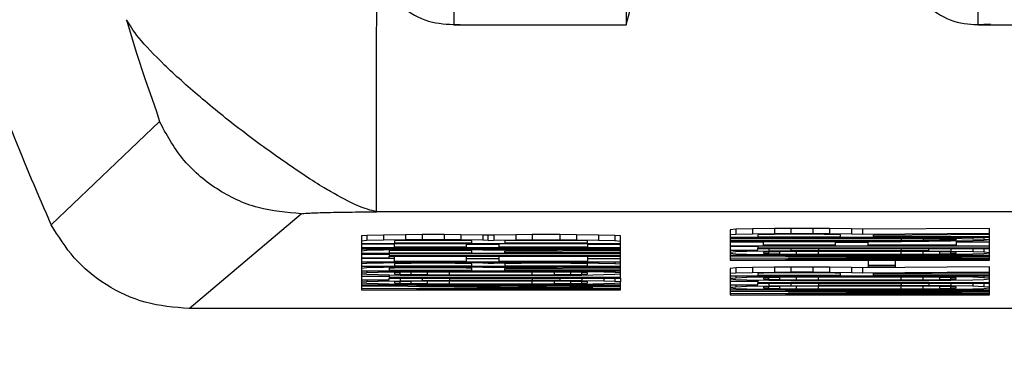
# Model space of a CAD drawing. Header units: inches. Extents: x 170 to 312, y 215 to 248.
# Tile 68 of 256: x 202.0783 to 202.1134, y 224.0207 to 224.0329. Entities that reach past the tile are written whole.
import ezdxf
from ezdxf import colors
from ezdxf.entities.mleader import LeaderData, LeaderLine
from ezdxf.math import Vec2, Vec3

# ---------------------------------------------------------------- set-up
doc = ezdxf.new("R2010")
doc.units = ezdxf.units.IN
doc.header["$LTSCALE"] = 0.25
doc.header["$MEASUREMENT"] = 0
doc.layers.add('ANNOTATIONS', color=1, linetype='Continuous')
doc.layers.add('MOTOR LH', color=7, linetype='Continuous')
doc.styles.add('ARIAL', font='arial.ttf', dxfattribs={"height": 0.09375})

msp = doc.modelspace()

# ---------------------------------------------------------------- linework, layer by layer
at = {"layer": 'MOTOR LH'}
for p, q in [((202.099902, 224.032694), (202.10188, 224.040076)), ((202.09376, 224.032694), (202.099902, 224.032694)), ((202.112441, 224.032694), (202.113885, 224.032693)), ((202.083274, 224.029254), (202.079425, 224.02557)), ((202.084336, 224.022587), (202.088332, 224.025964)), ((202.120125, 224.026035), (202.091016, 224.026035)), ((202.103811, 224.02541), (202.103614, 224.025393)), ((202.103614, 224.025393), (202.103614, 224.024314)), ((202.1044, 224.025424), (202.103811, 224.02541)), ((202.103811, 224.02541), (202.103811, 224.025225)), ((202.105185, 224.025434), (202.1044, 224.025424)), ((202.1044, 224.025424), (202.1044, 224.025239)), ((202.105774, 224.025437), (202.105185, 224.025434)), ((202.105185, 224.025434), (202.105185, 224.025249)), ((202.106559, 224.025437), (202.105774, 224.025437)), ((202.105774, 224.025437), (202.105774, 224.025253)), ((202.107148, 224.025434), (202.106559, 224.025437)), ((202.106559, 224.025437), (202.106559, 224.025253)), ((202.107934, 224.025424), (202.107148, 224.025434)), ((202.107148, 224.025434), (202.107148, 224.025249)), ((202.108326, 224.02541), (202.107934, 224.025424)), ((202.107934, 224.025424), (202.107934, 224.025239)), ((202.112842, 224.02544), (202.108326, 224.02541)), ((202.108326, 224.02541), (202.108326, 224.025225)), ((202.112842, 224.024313), (202.112842, 224.02544)), ((202.090671, 224.025194), (202.090475, 224.025176)), ((202.090475, 224.025176), (202.090475, 224.02326)), ((202.09126, 224.025207), (202.090671, 224.025194)), ((202.090671, 224.025194), (202.090671, 224.025009)), ((202.092045, 224.025217), (202.09126, 224.025207)), ((202.09126, 224.025207), (202.09126, 224.025023)), ((202.092045, 224.025033), (202.09126, 224.025023)), ((202.092634, 224.025221), (202.092045, 224.025217)), ((202.092045, 224.025217), (202.092045, 224.025033)), ((202.092634, 224.025037), (202.092045, 224.025033)), ((202.09342, 224.025221), (202.092634, 224.025221)), ((202.092634, 224.025221), (202.092634, 224.025037)), ((202.09342, 224.025037), (202.092634, 224.025037)), ((202.094009, 224.025217), (202.09342, 224.025221)), ((202.09342, 224.025221), (202.09342, 224.025037)), ((202.094009, 224.025033), (202.09342, 224.025037)), ((202.094794, 224.025207), (202.094009, 224.025217)), ((202.094009, 224.025217), (202.094009, 224.025033)), ((202.094794, 224.025023), (202.094009, 224.025033)), ((202.09499, 224.0252), (202.094794, 224.025207)), ((202.094794, 224.025207), (202.094794, 224.025023)), ((202.095187, 224.025207), (202.09499, 224.0252)), ((202.09499, 224.025016), (202.09499, 224.0252)), ((202.095972, 224.025217), (202.095187, 224.025207)), ((202.095187, 224.025207), (202.095187, 224.025023)), ((202.095187, 224.025023), (202.095972, 224.025033)), ((202.096561, 224.025221), (202.095972, 224.025217)), ((202.095972, 224.025217), (202.095972, 224.025033)), ((202.095972, 224.025033), (202.096561, 224.025037)), ((202.097543, 224.025221), (202.096561, 224.025221)), ((202.096561, 224.025221), (202.096561, 224.025037)), ((202.096561, 224.025037), (202.097543, 224.025037)), ((202.098132, 224.025217), (202.097543, 224.025221)), ((202.097543, 224.025221), (202.097543, 224.025037)), ((202.097543, 224.025037), (202.098132, 224.025033)), ((202.098917, 224.025207), (202.098132, 224.025217)), ((202.098132, 224.025217), (202.098132, 224.025033)), ((202.098132, 224.025033), (202.098917, 224.025023)), ((202.099506, 224.025194), (202.098917, 224.025207)), ((202.098917, 224.025207), (202.098917, 224.025023)), ((202.099702, 224.025176), (202.099506, 224.025194)), ((202.099506, 224.025194), (202.099506, 224.025009)), ((202.099702, 224.02367), (202.099702, 224.025176)), ((202.103811, 224.025225), (202.103614, 224.025209)), ((202.103614, 224.025126), (202.112842, 224.025126)), ((202.109701, 224.025099), (202.103614, 224.025099)), ((202.103614, 224.025079), (202.109701, 224.025078)), ((202.1044, 224.025239), (202.103811, 224.025225)), ((202.105185, 224.025249), (202.1044, 224.025239)), ((202.104792, 224.025222), (202.104596, 224.025212)), ((202.104596, 224.025212), (202.104596, 224.025147)), ((202.104596, 224.025147), (202.107541, 224.025147)), ((202.105185, 224.025229), (202.104792, 224.025222)), ((202.105774, 224.025253), (202.105185, 224.025249)), ((202.105774, 224.025232), (202.105185, 224.025229)), ((202.106559, 224.025253), (202.105774, 224.025253)), ((202.106363, 224.025232), (202.105774, 224.025232)), ((202.106952, 224.025229), (202.106363, 224.025232)), ((202.107148, 224.025249), (202.106559, 224.025253)), ((202.107345, 224.025222), (202.106952, 224.025229)), ((202.107934, 224.025239), (202.107148, 224.025249)), ((202.107541, 224.025212), (202.107345, 224.025222)), ((202.107541, 224.025147), (202.107541, 224.025212)), ((202.108326, 224.025225), (202.107934, 224.025239)), ((202.112842, 224.025256), (202.108326, 224.025225)), ((202.108719, 224.025205), (202.112842, 224.025232)), ((202.108719, 224.025147), (202.108719, 224.025205)), ((202.112842, 224.025147), (202.108719, 224.025147)), ((202.109701, 224.025099), (202.109701, 224.025126)), ((202.109701, 224.025099), (202.110682, 224.025095)), ((202.109701, 224.025078), (202.110486, 224.025075)), ((202.109701, 224.025078), (202.109701, 224.024996)), ((202.110486, 224.025075), (202.111075, 224.025068)), ((202.110486, 224.025075), (202.110486, 224.025)), ((202.110682, 224.025126), (202.110682, 224.025095)), ((202.110682, 224.025095), (202.111468, 224.025089)), ((202.111075, 224.025068), (202.111468, 224.025058)), ((202.111075, 224.025068), (202.111075, 224.025007)), ((202.111468, 224.025126), (202.111468, 224.025089)), ((202.111468, 224.025089), (202.112253, 224.025075)), ((202.111468, 224.025058), (202.111664, 224.025044)), ((202.111468, 224.025058), (202.111468, 224.025017)), ((202.111664, 224.025031), (202.111468, 224.025017)), ((202.111664, 224.025044), (202.111664, 224.025031)), ((202.112253, 224.025126), (202.112253, 224.025075)), ((202.112253, 224.025075), (202.112646, 224.025062)), ((202.112646, 224.025126), (202.112646, 224.025062)), ((202.112646, 224.025062), (202.112842, 224.025044)), ((202.112842, 224.025031), (202.112646, 224.025014)), ((202.090671, 224.025009), (202.090475, 224.024992)), ((202.090475, 224.02491), (202.099702, 224.02491)), ((202.091653, 224.024883), (202.090475, 224.024883)), ((202.090475, 224.02476), (202.099702, 224.02476)), ((202.099702, 224.024732), (202.090475, 224.024732)), ((202.090475, 224.024712), (202.099702, 224.024712)), ((202.09126, 224.025023), (202.090671, 224.025009)), ((202.090671, 224.024712), (202.090671, 224.024654)), ((202.09126, 224.024712), (202.09126, 224.024667)), ((202.092045, 224.024678), (202.09126, 224.024667)), ((202.091849, 224.025006), (202.091653, 224.024996)), ((202.091653, 224.024996), (202.091653, 224.02493)), ((202.091653, 224.02493), (202.094401, 224.02493)), ((202.091653, 224.02478), (202.091653, 224.02491)), ((202.094205, 224.02478), (202.091653, 224.02478)), ((202.092242, 224.025012), (202.091849, 224.025006)), ((202.092045, 224.024712), (202.092045, 224.024678)), ((202.092634, 224.024681), (202.092045, 224.024678)), ((202.092831, 224.025016), (202.092242, 224.025012)), ((202.092634, 224.024712), (202.092634, 224.024681)), ((202.09342, 224.024681), (202.092634, 224.024681)), ((202.093223, 224.025016), (202.092831, 224.025016)), ((202.093812, 224.025012), (202.093223, 224.025016)), ((202.09342, 224.024712), (202.09342, 224.024681)), ((202.094009, 224.024678), (202.09342, 224.024681)), ((202.094205, 224.025006), (202.093812, 224.025012)), ((202.094009, 224.024712), (202.094009, 224.024678)), ((202.094794, 224.024667), (202.094009, 224.024678)), ((202.094401, 224.024996), (202.094205, 224.025006)), ((202.094205, 224.02491), (202.094205, 224.02478)), ((202.095383, 224.024869), (202.094205, 224.024869)), ((202.094401, 224.02493), (202.094401, 224.024996)), ((202.09499, 224.025016), (202.094794, 224.025023)), ((202.094794, 224.024712), (202.094794, 224.024667)), ((202.09499, 224.025016), (202.095187, 224.025023)), ((202.095187, 224.024712), (202.095187, 224.024654)), ((202.099702, 224.024685), (202.095187, 224.024654)), ((202.095383, 224.02478), (202.095383, 224.02491)), ((202.098524, 224.02478), (202.095383, 224.02478)), ((202.095776, 224.025006), (202.095579, 224.024996)), ((202.095579, 224.024996), (202.095579, 224.02493)), ((202.095579, 224.02493), (202.098524, 224.02493)), ((202.096168, 224.025012), (202.095776, 224.025006)), ((202.096757, 224.025016), (202.096168, 224.025012)), ((202.097346, 224.025016), (202.096757, 224.025016)), ((202.097935, 224.025012), (202.097346, 224.025016)), ((202.098328, 224.025006), (202.097935, 224.025012)), ((202.098524, 224.024995), (202.098328, 224.025006)), ((202.098524, 224.02493), (202.098524, 224.024995)), ((202.098524, 224.02491), (202.098524, 224.02478)), ((202.098524, 224.024883), (202.099702, 224.024883)), ((202.098917, 224.025023), (202.099506, 224.025009)), ((202.099506, 224.025009), (202.099702, 224.024992)), ((202.109701, 224.024996), (202.103614, 224.024996)), ((202.103614, 224.024976), (202.109701, 224.024976)), ((202.104792, 224.024949), (202.103614, 224.024949)), ((202.103614, 224.024826), (202.112842, 224.024826)), ((202.104596, 224.024798), (202.103614, 224.024798)), ((202.104596, 224.024826), (202.104596, 224.024744)), ((202.112842, 224.024744), (202.104596, 224.024744)), ((202.104596, 224.024723), (202.112842, 224.024723)), ((202.104596, 224.024669), (202.104596, 224.024723)), ((202.104792, 224.024846), (202.104792, 224.024976)), ((202.107345, 224.024846), (202.104792, 224.024846)), ((202.104989, 224.024723), (202.104989, 224.024631)), ((202.105774, 224.024723), (202.105774, 224.024638)), ((202.106756, 224.024723), (202.106756, 224.024641)), ((202.107345, 224.024976), (202.107345, 224.024846)), ((202.108523, 224.024935), (202.107345, 224.024935)), ((202.108523, 224.024846), (202.108523, 224.024976)), ((202.111664, 224.024846), (202.108523, 224.024846)), ((202.110486, 224.025), (202.109701, 224.024996)), ((202.110682, 224.024979), (202.109701, 224.024976)), ((202.109701, 224.024723), (202.109701, 224.024641)), ((202.111075, 224.025007), (202.110486, 224.025)), ((202.111468, 224.024986), (202.110682, 224.024979)), ((202.110682, 224.024638), (202.110682, 224.024723)), ((202.111468, 224.025017), (202.111075, 224.025007)), ((202.112253, 224.025), (202.111468, 224.024986)), ((202.111468, 224.024723), (202.111468, 224.024631)), ((202.111664, 224.02499), (202.111664, 224.024846)), ((202.112842, 224.024949), (202.111664, 224.024949)), ((202.112646, 224.025014), (202.112253, 224.025)), ((202.112253, 224.024723), (202.112253, 224.024617)), ((202.112646, 224.024723), (202.112646, 224.024604)), ((202.090671, 224.024654), (202.090475, 224.024637)), ((202.090475, 224.024555), (202.099702, 224.024555)), ((202.090475, 224.024527), (202.091456, 224.024527)), ((202.090475, 224.024398), (202.091456, 224.024398)), ((202.091653, 224.02437), (202.090475, 224.02437)), ((202.09126, 224.024667), (202.090671, 224.024654)), ((202.091653, 224.02465), (202.091456, 224.02464)), ((202.091456, 224.02464), (202.091456, 224.024575)), ((202.091456, 224.024575), (202.094401, 224.024575)), ((202.091456, 224.024555), (202.091456, 224.024473)), ((202.099702, 224.024473), (202.091456, 224.024473)), ((202.091456, 224.024452), (202.099702, 224.024452)), ((202.091456, 224.024398), (202.091456, 224.024452)), ((202.092045, 224.024657), (202.091653, 224.02465)), ((202.091653, 224.024268), (202.091653, 224.024452)), ((202.092634, 224.024661), (202.092045, 224.024657)), ((202.093223, 224.024661), (202.092634, 224.024661)), ((202.093812, 224.024657), (202.093223, 224.024661)), ((202.094205, 224.02465), (202.093812, 224.024657)), ((202.094401, 224.02464), (202.094205, 224.02465)), ((202.094205, 224.024452), (202.094205, 224.024268)), ((202.095383, 224.024357), (202.094205, 224.024357)), ((202.094401, 224.024575), (202.094401, 224.02464)), ((202.095187, 224.024654), (202.094794, 224.024667)), ((202.095383, 224.024268), (202.095383, 224.024452)), ((202.095579, 224.024633), (202.099702, 224.024661)), ((202.095579, 224.024575), (202.095579, 224.024633)), ((202.099702, 224.024575), (202.095579, 224.024575)), ((202.098524, 224.024452), (202.098524, 224.024268)), ((202.098524, 224.02437), (202.099702, 224.02437)), ((202.103614, 224.024669), (202.104596, 224.024669)), ((202.103811, 224.024604), (202.103614, 224.024587)), ((202.103614, 224.02456), (202.103811, 224.024542)), ((202.112842, 224.024477), (202.103614, 224.024477)), ((202.103614, 224.024446), (202.11186, 224.024395)), ((202.11186, 224.024395), (202.103614, 224.024344)), ((202.103811, 224.024669), (202.103811, 224.024604)), ((202.104203, 224.024617), (202.103811, 224.024604)), ((202.103811, 224.024542), (202.104203, 224.024529)), ((202.104203, 224.024669), (202.104203, 224.024617)), ((202.104989, 224.024631), (202.104203, 224.024617)), ((202.104203, 224.024529), (202.104989, 224.024515)), ((202.104989, 224.0246), (202.104792, 224.024587)), ((202.104792, 224.024587), (202.104792, 224.024559)), ((202.104792, 224.024559), (202.104989, 224.024545)), ((202.105774, 224.024638), (202.104989, 224.024631)), ((202.105381, 224.024611), (202.104989, 224.0246)), ((202.104989, 224.024545), (202.104989, 224.0246)), ((202.104989, 224.024545), (202.105381, 224.024535)), ((202.104989, 224.024515), (202.105774, 224.024508)), ((202.10597, 224.024617), (202.105381, 224.024611)), ((202.105381, 224.024535), (202.105381, 224.024611)), ((202.105381, 224.024535), (202.10597, 224.024529)), ((202.105578, 224.024457), (202.112842, 224.024457)), ((202.112842, 224.024409), (202.105578, 224.024457)), ((202.105578, 224.024334), (202.112842, 224.024382)), ((202.112842, 224.024334), (202.105578, 224.024334)), ((202.106756, 224.024641), (202.105774, 224.024638)), ((202.105774, 224.024508), (202.106756, 224.024505)), ((202.106756, 224.024621), (202.10597, 224.024617)), ((202.10597, 224.024529), (202.10597, 224.024617)), ((202.10597, 224.024529), (202.106756, 224.024525)), ((202.109701, 224.024641), (202.106756, 224.024641)), ((202.109701, 224.024621), (202.106756, 224.024621)), ((202.106756, 224.024525), (202.106756, 224.024621)), ((202.106756, 224.024525), (202.109701, 224.024525)), ((202.106756, 224.024505), (202.109701, 224.024505)), ((202.110682, 224.024638), (202.109701, 224.024641)), ((202.110486, 224.024617), (202.109701, 224.024621)), ((202.109701, 224.024525), (202.109701, 224.024621)), ((202.109701, 224.024525), (202.110486, 224.024529)), ((202.110682, 224.024508), (202.109701, 224.024505)), ((202.111075, 224.024611), (202.110486, 224.024617)), ((202.110486, 224.024529), (202.110486, 224.024617)), ((202.110486, 224.024529), (202.111075, 224.024535)), ((202.110682, 224.024638), (202.111468, 224.024631)), ((202.111468, 224.024515), (202.110682, 224.024508)), ((202.111468, 224.0246), (202.111075, 224.024611)), ((202.111075, 224.024535), (202.111075, 224.024611)), ((202.111075, 224.024535), (202.111468, 224.024545)), ((202.111468, 224.024631), (202.112253, 224.024617)), ((202.111664, 224.024587), (202.111468, 224.0246)), ((202.111468, 224.024545), (202.111468, 224.0246)), ((202.111468, 224.024545), (202.111664, 224.024559)), ((202.112253, 224.024529), (202.111468, 224.024515)), ((202.111664, 224.024559), (202.111664, 224.024587)), ((202.112253, 224.024617), (202.112646, 224.024604)), ((202.112646, 224.024542), (202.112253, 224.024529)), ((202.112646, 224.024604), (202.112842, 224.024587)), ((202.112842, 224.024559), (202.112646, 224.024542)), ((202.090475, 224.024247), (202.099702, 224.024247)), ((202.090671, 224.024193), (202.090475, 224.024175)), ((202.090475, 224.024094), (202.099702, 224.024094)), ((202.090671, 224.024036), (202.090475, 224.024018)), ((202.090671, 224.024247), (202.090671, 224.024193)), ((202.09126, 224.024206), (202.090671, 224.024193)), ((202.090671, 224.024094), (202.090671, 224.024036)), ((202.09126, 224.024049), (202.090671, 224.024036)), ((202.09126, 224.024247), (202.09126, 224.024206)), ((202.092045, 224.024217), (202.09126, 224.024206)), ((202.09126, 224.024094), (202.09126, 224.024049)), ((202.092045, 224.024059), (202.09126, 224.024049)), ((202.091653, 224.024032), (202.091456, 224.024022)), ((202.091456, 224.024022), (202.091456, 224.023957)), ((202.094205, 224.024268), (202.091653, 224.024268)), ((202.091849, 224.024189), (202.091653, 224.024179)), ((202.091653, 224.024179), (202.091653, 224.024114)), ((202.091653, 224.024114), (202.094401, 224.024114)), ((202.092045, 224.024039), (202.091653, 224.024032)), ((202.092242, 224.024196), (202.091849, 224.024189)), ((202.092045, 224.024247), (202.092045, 224.024217)), ((202.092634, 224.02422), (202.092045, 224.024217)), ((202.092045, 224.024094), (202.092045, 224.024059)), ((202.092634, 224.024063), (202.092045, 224.024059)), ((202.092634, 224.024043), (202.092045, 224.024039)), ((202.092831, 224.0242), (202.092242, 224.024196)), ((202.092634, 224.024247), (202.092634, 224.02422)), ((202.09342, 224.02422), (202.092634, 224.02422)), ((202.092634, 224.024094), (202.092634, 224.024063)), ((202.09342, 224.024063), (202.092634, 224.024063)), ((202.093223, 224.024043), (202.092634, 224.024043)), ((202.093223, 224.0242), (202.092831, 224.0242)), ((202.093812, 224.024196), (202.093223, 224.0242)), ((202.093812, 224.024039), (202.093223, 224.024043)), ((202.09342, 224.024247), (202.09342, 224.02422)), ((202.094009, 224.024217), (202.09342, 224.02422)), ((202.09342, 224.024094), (202.09342, 224.024063)), ((202.094009, 224.024059), (202.09342, 224.024063)), ((202.094205, 224.024189), (202.093812, 224.024196)), ((202.094205, 224.024032), (202.093812, 224.024039)), ((202.094009, 224.024247), (202.094009, 224.024217)), ((202.094794, 224.024206), (202.094009, 224.024217)), ((202.094009, 224.024094), (202.094009, 224.024059)), ((202.094794, 224.024049), (202.094009, 224.024059)), ((202.094401, 224.024179), (202.094205, 224.024189)), ((202.094401, 224.024022), (202.094205, 224.024032)), ((202.094401, 224.024114), (202.094401, 224.024179)), ((202.094401, 224.023957), (202.094401, 224.024022)), ((202.094794, 224.024247), (202.094794, 224.024206)), ((202.09499, 224.0242), (202.094794, 224.024206)), ((202.094794, 224.024094), (202.094794, 224.024049)), ((202.095187, 224.024036), (202.094794, 224.024049)), ((202.09499, 224.0242), (202.09499, 224.024247)), ((202.09499, 224.0242), (202.095187, 224.024206)), ((202.095187, 224.024247), (202.095187, 224.024206)), ((202.095187, 224.024206), (202.095972, 224.024216)), ((202.095187, 224.024094), (202.095187, 224.024036)), ((202.099702, 224.024066), (202.095187, 224.024036)), ((202.098524, 224.024268), (202.095383, 224.024268)), ((202.095776, 224.024189), (202.095579, 224.024179)), ((202.095579, 224.024179), (202.095579, 224.024114)), ((202.095579, 224.024114), (202.098524, 224.024114)), ((202.095579, 224.024015), (202.099702, 224.024043)), ((202.095579, 224.023957), (202.095579, 224.024015)), ((202.096168, 224.024196), (202.095776, 224.024189)), ((202.095972, 224.024247), (202.095972, 224.024216)), ((202.095972, 224.024216), (202.096561, 224.02422)), ((202.096757, 224.0242), (202.096168, 224.024196)), ((202.096561, 224.024247), (202.096561, 224.02422)), ((202.096561, 224.02422), (202.097543, 224.02422)), ((202.097346, 224.0242), (202.096757, 224.0242)), ((202.097935, 224.024196), (202.097346, 224.0242)), ((202.097543, 224.024247), (202.097543, 224.02422)), ((202.097543, 224.02422), (202.098132, 224.024216)), ((202.098328, 224.024189), (202.097935, 224.024196)), ((202.098132, 224.024247), (202.098132, 224.024216)), ((202.098132, 224.024216), (202.098917, 224.024206)), ((202.098524, 224.024179), (202.098328, 224.024189)), ((202.098524, 224.024114), (202.098524, 224.024179)), ((202.098917, 224.024247), (202.098917, 224.024206)), ((202.098917, 224.024206), (202.099506, 224.024193)), ((202.099506, 224.024247), (202.099506, 224.024193)), ((202.099506, 224.024193), (202.099702, 224.024175)), ((202.103614, 224.024314), (202.112842, 224.024313)), ((202.103811, 224.024037), (202.103614, 224.02402)), ((202.103614, 224.02402), (202.103614, 224.023077)), ((202.1044, 224.02405), (202.103811, 224.024037)), ((202.103811, 224.024037), (202.103811, 224.023852)), ((202.105185, 224.024061), (202.1044, 224.02405)), ((202.1044, 224.02405), (202.1044, 224.023866)), ((202.105774, 224.024064), (202.105185, 224.024061)), ((202.105185, 224.024061), (202.105185, 224.023876)), ((202.106559, 224.024064), (202.105774, 224.024064)), ((202.105774, 224.024064), (202.105774, 224.02388)), ((202.107148, 224.024061), (202.106559, 224.024064)), ((202.106559, 224.024064), (202.106559, 224.02388)), ((202.107934, 224.02405), (202.107148, 224.024061)), ((202.107148, 224.024061), (202.107148, 224.023876)), ((202.108326, 224.024037), (202.107934, 224.02405)), ((202.107934, 224.02405), (202.107934, 224.023866)), ((202.112842, 224.024068), (202.108326, 224.024037)), ((202.108326, 224.024037), (202.108326, 224.023852)), ((202.109504, 224.024307), (202.108523, 224.024307)), ((202.108523, 224.024307), (202.108523, 224.024074)), ((202.109504, 224.024122), (202.108523, 224.024122)), ((202.108523, 224.024074), (202.109504, 224.024074)), ((202.109504, 224.024074), (202.109504, 224.024307)), ((202.112842, 224.023077), (202.112842, 224.024068)), ((202.090475, 224.023937), (202.099702, 224.023937)), ((202.090475, 224.023855), (202.090671, 224.023871)), ((202.090475, 224.023827), (202.090671, 224.02381)), ((202.090475, 224.023745), (202.091456, 224.023745)), ((202.090671, 224.023937), (202.090671, 224.023871)), ((202.090671, 224.023871), (202.091064, 224.023885)), ((202.090671, 224.02381), (202.091064, 224.023797)), ((202.091064, 224.023937), (202.091064, 224.023885)), ((202.091064, 224.023885), (202.091849, 224.023899)), ((202.091064, 224.023797), (202.091849, 224.023783)), ((202.091456, 224.023957), (202.094401, 224.023957)), ((202.091456, 224.02379), (202.091456, 224.023691)), ((202.099702, 224.023691), (202.091456, 224.023691)), ((202.091456, 224.02367), (202.099702, 224.02367)), ((202.091456, 224.023615), (202.091456, 224.02367)), ((202.091849, 224.023868), (202.091653, 224.023855)), ((202.091653, 224.023855), (202.091653, 224.023827)), ((202.091653, 224.023827), (202.091849, 224.023813)), ((202.091849, 224.023937), (202.091849, 224.023899)), ((202.091849, 224.023899), (202.092634, 224.023906)), ((202.092242, 224.023878), (202.091849, 224.023868)), ((202.091849, 224.023813), (202.091849, 224.023868)), ((202.091849, 224.023813), (202.092242, 224.023803)), ((202.091849, 224.023783), (202.092634, 224.023776)), ((202.091849, 224.02367), (202.091849, 224.023578)), ((202.092831, 224.023885), (202.092242, 224.023878)), ((202.092242, 224.023803), (202.092242, 224.023878)), ((202.092242, 224.023803), (202.092831, 224.023797)), ((202.092634, 224.023937), (202.092634, 224.023906)), ((202.092634, 224.023906), (202.093616, 224.023909)), ((202.092634, 224.023776), (202.093616, 224.023772)), ((202.092634, 224.02367), (202.092634, 224.023585)), ((202.093616, 224.023889), (202.092831, 224.023885)), ((202.092831, 224.023797), (202.092831, 224.023885)), ((202.092831, 224.023797), (202.093616, 224.023793)), ((202.093616, 224.023937), (202.093616, 224.023909)), ((202.096561, 224.023909), (202.093616, 224.023909)), ((202.096561, 224.023889), (202.093616, 224.023889)), ((202.093616, 224.023793), (202.093616, 224.023889)), ((202.093616, 224.023793), (202.096561, 224.023793)), ((202.093616, 224.023772), (202.096561, 224.023772)), ((202.093616, 224.02367), (202.093616, 224.023588)), ((202.099702, 224.023957), (202.095579, 224.023957)), ((202.096561, 224.023937), (202.096561, 224.023909)), ((202.097543, 224.023906), (202.096561, 224.023909)), ((202.097346, 224.023885), (202.096561, 224.023889)), ((202.096561, 224.023793), (202.096561, 224.023889)), ((202.096561, 224.023793), (202.097346, 224.023797)), ((202.096561, 224.023772), (202.097543, 224.023776)), ((202.096561, 224.02367), (202.096561, 224.023588)), ((202.097935, 224.023878), (202.097346, 224.023885)), ((202.097346, 224.023797), (202.097346, 224.023885)), ((202.097346, 224.023797), (202.097935, 224.023803)), ((202.097543, 224.023937), (202.097543, 224.023906)), ((202.098328, 224.023899), (202.097543, 224.023906)), ((202.097543, 224.023776), (202.098328, 224.023783)), ((202.097543, 224.02367), (202.097543, 224.023585)), ((202.098328, 224.023868), (202.097935, 224.023878)), ((202.097935, 224.023803), (202.097935, 224.023878)), ((202.097935, 224.023803), (202.098328, 224.023813)), ((202.098328, 224.023937), (202.098328, 224.023899)), ((202.099113, 224.023885), (202.098328, 224.023899)), ((202.098524, 224.023855), (202.098328, 224.023868)), ((202.098328, 224.023813), (202.098328, 224.023868)), ((202.098328, 224.023813), (202.098524, 224.023827)), ((202.098328, 224.023783), (202.099113, 224.023797)), ((202.098328, 224.02367), (202.098328, 224.023578)), ((202.098524, 224.023827), (202.098524, 224.023855)), ((202.099113, 224.023937), (202.099113, 224.023885)), ((202.099506, 224.023871), (202.099113, 224.023885)), ((202.099113, 224.023797), (202.099506, 224.02381)), ((202.099113, 224.02367), (202.099113, 224.023564)), ((202.099506, 224.023937), (202.099506, 224.023871)), ((202.099702, 224.023855), (202.099506, 224.023871)), ((202.099506, 224.02381), (202.099702, 224.023827)), ((202.099506, 224.02367), (202.099506, 224.023551)), ((202.099702, 224.02367), (202.099702, 224.023534)), ((202.103811, 224.023852), (202.103614, 224.023835)), ((202.103614, 224.023753), (202.112842, 224.023753)), ((202.103614, 224.023671), (202.103811, 224.023688)), ((202.103614, 224.023644), (202.103811, 224.023627)), ((202.1044, 224.023866), (202.103811, 224.023852)), ((202.103811, 224.023753), (202.103811, 224.023688)), ((202.103811, 224.023688), (202.104203, 224.023702)), ((202.103811, 224.023627), (202.104203, 224.023613)), ((202.104203, 224.023753), (202.104203, 224.023702)), ((202.104203, 224.023702), (202.104989, 224.023716)), ((202.105185, 224.023876), (202.1044, 224.023866)), ((202.104792, 224.023849), (202.104596, 224.023838)), ((202.104596, 224.023838), (202.104596, 224.023774)), ((202.104596, 224.023774), (202.107541, 224.023774)), ((202.105185, 224.023856), (202.104792, 224.023849)), ((202.104989, 224.023685), (202.104792, 224.023671)), ((202.104792, 224.023671), (202.104792, 224.023644)), ((202.104792, 224.023644), (202.104989, 224.02363)), ((202.104989, 224.023753), (202.104989, 224.023716)), ((202.104989, 224.023716), (202.105774, 224.023722)), ((202.105381, 224.023695), (202.104989, 224.023685)), ((202.104989, 224.02363), (202.104989, 224.023685)), ((202.104989, 224.02363), (202.105381, 224.02362)), ((202.105774, 224.02388), (202.105185, 224.023876)), ((202.105774, 224.023859), (202.105185, 224.023856)), ((202.10597, 224.023702), (202.105381, 224.023695)), ((202.105381, 224.02362), (202.105381, 224.023695)), ((202.106559, 224.02388), (202.105774, 224.02388)), ((202.106363, 224.023859), (202.105774, 224.023859)), ((202.105774, 224.023753), (202.105774, 224.023722)), ((202.105774, 224.023722), (202.106756, 224.023726)), ((202.106756, 224.023706), (202.10597, 224.023702)), ((202.10597, 224.023613), (202.10597, 224.023702)), ((202.106952, 224.023856), (202.106363, 224.023859)), ((202.107148, 224.023876), (202.106559, 224.02388)), ((202.106756, 224.023753), (202.106756, 224.023726)), ((202.109701, 224.023726), (202.106756, 224.023726)), ((202.109701, 224.023706), (202.106756, 224.023706)), ((202.106756, 224.02361), (202.106756, 224.023706)), ((202.107345, 224.023849), (202.106952, 224.023856)), ((202.107934, 224.023866), (202.107148, 224.023876)), ((202.107541, 224.023838), (202.107345, 224.023849)), ((202.107541, 224.023774), (202.107541, 224.023838)), ((202.108326, 224.023852), (202.107934, 224.023866)), ((202.112842, 224.023883), (202.108326, 224.023852)), ((202.108719, 224.023832), (202.112842, 224.023859)), ((202.108719, 224.023774), (202.108719, 224.023832)), ((202.112842, 224.023774), (202.108719, 224.023774)), ((202.109701, 224.023753), (202.109701, 224.023726)), ((202.110682, 224.023722), (202.109701, 224.023726)), ((202.110486, 224.023702), (202.109701, 224.023706)), ((202.109701, 224.02361), (202.109701, 224.023706)), ((202.111075, 224.023695), (202.110486, 224.023702)), ((202.110486, 224.023613), (202.110486, 224.023702)), ((202.110682, 224.023753), (202.110682, 224.023722)), ((202.111468, 224.023716), (202.110682, 224.023722)), ((202.111468, 224.023685), (202.111075, 224.023695)), ((202.111075, 224.02362), (202.111075, 224.023695)), ((202.111075, 224.02362), (202.111468, 224.02363)), ((202.111468, 224.023753), (202.111468, 224.023716)), ((202.112253, 224.023702), (202.111468, 224.023716)), ((202.111664, 224.023671), (202.111468, 224.023685)), ((202.111468, 224.02363), (202.111468, 224.023685)), ((202.111468, 224.02363), (202.111664, 224.023644)), ((202.111664, 224.023644), (202.111664, 224.023671)), ((202.112253, 224.023753), (202.112253, 224.023702)), ((202.112646, 224.023688), (202.112253, 224.023702)), ((202.112253, 224.023613), (202.112646, 224.023627)), ((202.112646, 224.023753), (202.112646, 224.023688)), ((202.112842, 224.023671), (202.112646, 224.023688)), ((202.112646, 224.023627), (202.112842, 224.023644)), ((202.090475, 224.023615), (202.091456, 224.023615)), ((202.090475, 224.023534), (202.090671, 224.023551)), ((202.090475, 224.023506), (202.090671, 224.023489)), ((202.099702, 224.023424), (202.090475, 224.023424)), ((202.090475, 224.023394), (202.09872, 224.023342)), ((202.09872, 224.023342), (202.090475, 224.023291)), ((202.090671, 224.023615), (202.090671, 224.023551)), ((202.090671, 224.023551), (202.091064, 224.023564)), ((202.090671, 224.023489), (202.091064, 224.023475)), ((202.091064, 224.023615), (202.091064, 224.023564)), ((202.091064, 224.023564), (202.091849, 224.023578)), ((202.091064, 224.023475), (202.091849, 224.023462)), ((202.091849, 224.023547), (202.091653, 224.023534)), ((202.091653, 224.023534), (202.091653, 224.023506)), ((202.091653, 224.023506), (202.091849, 224.023493)), ((202.091849, 224.023578), (202.092634, 224.023585)), ((202.092242, 224.023557), (202.091849, 224.023547)), ((202.091849, 224.023493), (202.091849, 224.023547)), ((202.091849, 224.023493), (202.092242, 224.023482)), ((202.091849, 224.023462), (202.092634, 224.023455)), ((202.092831, 224.023564), (202.092242, 224.023557)), ((202.092242, 224.023482), (202.092242, 224.023557)), ((202.092242, 224.023482), (202.092831, 224.023475)), ((202.092438, 224.023404), (202.099702, 224.023404)), ((202.099702, 224.023356), (202.092438, 224.023404)), ((202.092438, 224.023281), (202.099702, 224.023328)), ((202.099702, 224.023281), (202.092438, 224.023281)), ((202.092634, 224.023585), (202.093616, 224.023588)), ((202.092634, 224.023455), (202.093616, 224.023452)), ((202.093616, 224.023567), (202.092831, 224.023564)), ((202.092831, 224.023475), (202.092831, 224.023564)), ((202.092831, 224.023475), (202.093616, 224.023472)), ((202.096561, 224.023588), (202.093616, 224.023588)), ((202.096561, 224.023567), (202.093616, 224.023567)), ((202.093616, 224.023472), (202.093616, 224.023567)), ((202.093616, 224.023472), (202.096561, 224.023472)), ((202.093616, 224.023452), (202.096561, 224.023451)), ((202.097543, 224.023585), (202.096561, 224.023588)), ((202.097346, 224.023564), (202.096561, 224.023567)), ((202.096561, 224.023472), (202.096561, 224.023567)), ((202.096561, 224.023472), (202.097346, 224.023475)), ((202.096561, 224.023451), (202.097543, 224.023455)), ((202.097935, 224.023557), (202.097346, 224.023564)), ((202.097346, 224.023475), (202.097346, 224.023564)), ((202.097346, 224.023475), (202.097935, 224.023482)), ((202.098328, 224.023578), (202.097543, 224.023585)), ((202.097543, 224.023455), (202.098328, 224.023462)), ((202.098328, 224.023547), (202.097935, 224.023557)), ((202.097935, 224.023482), (202.097935, 224.023557)), ((202.097935, 224.023482), (202.098328, 224.023493)), ((202.099113, 224.023564), (202.098328, 224.023578)), ((202.098524, 224.023534), (202.098328, 224.023547)), ((202.098328, 224.023493), (202.098328, 224.023547)), ((202.098328, 224.023493), (202.098524, 224.023506)), ((202.098328, 224.023462), (202.099113, 224.023475)), ((202.098524, 224.023506), (202.098524, 224.023534)), ((202.099506, 224.023551), (202.099113, 224.023564)), ((202.099113, 224.023475), (202.099506, 224.023489)), ((202.099702, 224.023534), (202.099506, 224.023551)), ((202.099506, 224.023489), (202.099702, 224.023506)), ((202.099702, 224.02326), (202.099702, 224.023534)), ((202.103614, 224.023562), (202.104596, 224.023562)), ((202.103614, 224.023432), (202.104596, 224.023432)), ((202.103614, 224.02335), (202.103811, 224.023367)), ((202.103614, 224.023323), (202.103811, 224.023306)), ((202.103811, 224.023432), (202.103811, 224.023367)), ((202.103811, 224.023367), (202.104203, 224.023381)), ((202.103811, 224.023306), (202.104203, 224.023292)), ((202.104203, 224.023613), (202.104989, 224.0236)), ((202.104203, 224.023432), (202.104203, 224.023381)), ((202.104203, 224.023381), (202.104989, 224.023394)), ((202.104203, 224.023292), (202.104989, 224.023278)), ((202.104596, 224.023607), (202.104596, 224.023507)), ((202.112842, 224.023507), (202.104596, 224.023507)), ((202.104596, 224.023487), (202.112842, 224.023487)), ((202.104596, 224.023432), (202.104596, 224.023487)), ((202.104989, 224.023364), (202.104792, 224.02335)), ((202.104792, 224.02335), (202.104792, 224.023323)), ((202.104792, 224.023323), (202.104989, 224.023309)), ((202.104989, 224.0236), (202.105774, 224.023592)), ((202.104989, 224.023487), (202.104989, 224.023394)), ((202.104989, 224.023394), (202.105774, 224.023402)), ((202.105381, 224.023374), (202.104989, 224.023364)), ((202.104989, 224.023309), (202.104989, 224.023364)), ((202.104989, 224.023309), (202.105381, 224.023299)), ((202.104989, 224.023278), (202.105774, 224.023272)), ((202.105381, 224.02362), (202.10597, 224.023613)), ((202.10597, 224.023381), (202.105381, 224.023374)), ((202.105381, 224.023299), (202.105381, 224.023374)), ((202.105381, 224.023299), (202.10597, 224.023292)), ((202.105774, 224.023592), (202.106756, 224.023589)), ((202.105774, 224.023487), (202.105774, 224.023402)), ((202.105774, 224.023402), (202.106756, 224.023405)), ((202.105774, 224.023272), (202.106756, 224.023268)), ((202.10597, 224.023613), (202.106756, 224.02361)), ((202.106756, 224.023384), (202.10597, 224.023381)), ((202.10597, 224.023292), (202.10597, 224.023381)), ((202.10597, 224.023292), (202.106756, 224.023289)), ((202.106756, 224.02361), (202.109701, 224.02361)), ((202.106756, 224.023589), (202.109701, 224.023589)), ((202.106756, 224.023487), (202.106756, 224.023405)), ((202.109701, 224.023405), (202.106756, 224.023405)), ((202.109701, 224.023384), (202.106756, 224.023384)), ((202.106756, 224.023289), (202.106756, 224.023384)), ((202.106756, 224.023289), (202.109701, 224.023288)), ((202.109701, 224.02361), (202.110486, 224.023613)), ((202.109701, 224.023589), (202.110682, 224.023592)), ((202.109701, 224.023487), (202.109701, 224.023405)), ((202.110682, 224.023402), (202.109701, 224.023405)), ((202.110486, 224.023381), (202.109701, 224.023384)), ((202.109701, 224.023288), (202.109701, 224.023384)), ((202.109701, 224.023288), (202.110486, 224.023292)), ((202.109701, 224.023268), (202.110682, 224.023272)), ((202.110486, 224.023613), (202.111075, 224.02362)), ((202.111075, 224.023374), (202.110486, 224.023381)), ((202.110486, 224.023292), (202.110486, 224.023381)), ((202.110486, 224.023292), (202.111075, 224.023299)), ((202.110682, 224.023592), (202.111468, 224.0236)), ((202.110682, 224.023487), (202.110682, 224.023402)), ((202.111468, 224.023394), (202.110682, 224.023402)), ((202.110682, 224.023272), (202.111468, 224.023278)), ((202.111468, 224.023364), (202.111075, 224.023374)), ((202.111075, 224.023299), (202.111075, 224.023374)), ((202.111075, 224.023299), (202.111468, 224.023309)), ((202.111468, 224.0236), (202.112253, 224.023613)), ((202.111468, 224.023487), (202.111468, 224.023394)), ((202.112253, 224.023381), (202.111468, 224.023394)), ((202.111664, 224.02335), (202.111468, 224.023364)), ((202.111468, 224.023309), (202.111468, 224.023364)), ((202.111468, 224.023309), (202.111664, 224.023323)), ((202.111468, 224.023278), (202.112253, 224.023292)), ((202.111664, 224.023323), (202.111664, 224.02335)), ((202.112253, 224.023487), (202.112253, 224.023381)), ((202.112646, 224.023367), (202.112253, 224.023381)), ((202.112253, 224.023292), (202.112646, 224.023306)), ((202.112646, 224.023487), (202.112646, 224.023367)), ((202.112842, 224.02335), (202.112646, 224.023367)), ((202.112646, 224.023306), (202.112842, 224.023323)), ((202.090475, 224.02326), (202.099702, 224.02326)), ((202.112842, 224.023241), (202.103614, 224.023241)), ((202.103614, 224.02321), (202.11186, 224.023159)), ((202.11186, 224.023159), (202.103614, 224.023108)), ((202.103614, 224.023077), (202.112842, 224.023077)), ((202.105578, 224.02322), (202.112842, 224.02322)), ((202.112842, 224.023172), (202.105578, 224.02322)), ((202.105578, 224.023097), (202.112842, 224.023145)), ((202.112842, 224.023097), (202.105578, 224.023097)), ((202.106756, 224.023268), (202.109701, 224.023268)), ((202.126805, 224.022587), (202.084336, 224.022587))]:
    msp.add_line(p, q, dxfattribs=at)
at = {"layer": 'MOTOR LH', "flags": 128}
for points in [[(202.09376, 224.054342), (202.09376, 224.047285), (202.09376, 224.043213), (202.09376, 224.036997), (202.09376, 224.034897), (202.09376, 224.032694)], [(202.099902, 224.051964), (202.099902, 224.047285), (202.099902, 224.043212), (202.099902, 224.036997), (202.099902, 224.034897), (202.099902, 224.032694)], [(202.112441, 224.032694), (202.112441, 224.039485), (202.112441, 224.042784), (202.112441, 224.05119)], [(202.091016, 224.026035), (202.091016, 224.031776), (202.091017, 224.033485), (202.091017, 224.034608)], [(202.082108, 224.032876), (202.082448, 224.031715), (202.08277, 224.030749), (202.083015, 224.030051), (202.083169, 224.029612), (202.083273, 224.029284), (202.083276, 224.029257), (202.083275, 224.029254)]]:
    msp.add_lwpolyline(points, dxfattribs=at)
at = {"layer": 'MOTOR LH'}
for points, knots in [([(202.079425, 224.02557), (202.078484, 224.027735), (202.076601, 224.032063), (202.075859, 224.039155), (202.076602, 224.046246), (202.078484, 224.050575), (202.079425, 224.052739)], [0, 0, 0, 0, 0.2500143, 0.4999994, 0.749985, 1, 1, 1, 1]), ([(202.090807, 224.035647), (202.090832, 224.035357), (202.090883, 224.034756), (202.091308, 224.033914), (202.092011, 224.033195), (202.092954, 224.032724), (202.093658, 224.03271), (202.093994, 224.032703)], [0, 0, 0, 0, 0.178373, 0.370742, 0.568451, 0.794302, 1, 1, 1, 1]), ([(202.109687, 224.035182), (202.109736, 224.034921), (202.109837, 224.034378), (202.110295, 224.033644), (202.110999, 224.033036), (202.11191, 224.032669), (202.112568, 224.03271), (202.112883, 224.032729)], [0, 0, 0, 0, 0.17607, 0.366691, 0.563825, 0.791093, 1, 1, 1, 1]), ([(202.091016, 224.026035), (202.090807, 224.026087), (202.090425, 224.026183), (202.089651, 224.026594), (202.088798, 224.027092), (202.087766, 224.027779), (202.086197, 224.028912), (202.084689, 224.030135), (202.083405, 224.031284), (202.08245, 224.032292), (202.082222, 224.032681), (202.082108, 224.032876)], [0, 0, 0, 0, 0.124905, 0.228538, 0.250205, 0.375134, 0.500061, 0.625052, 0.749973, 0.875031, 1, 1, 1, 1]), ([(202.088332, 224.025964), (202.087811, 224.026007), (202.086748, 224.026095), (202.085278, 224.0268), (202.084036, 224.027858), (202.083525, 224.028795), (202.083275, 224.029253)], [0, 0, 0, 0, 0.244745, 0.5, 0.755249, 1, 1, 1, 1]), ([(202.088332, 224.025964), (202.088389, 224.025972), (202.088505, 224.025988), (202.089153, 224.026009), (202.089981, 224.026026), (202.090676, 224.026032), (202.091016, 224.026035)], [0, 0, 0, 0, 0.243042, 0.497385, 0.754318, 1, 1, 1, 1]), ([(202.084336, 224.022587), (202.083808, 224.022631), (202.082768, 224.022717), (202.081362, 224.023383), (202.080193, 224.02433), (202.079678, 224.025162), (202.079425, 224.02557)], [0, 0, 0, 0, 0.261981, 0.516031, 0.762084, 1, 1, 1, 1])]:
    msp.add_open_spline(points, degree=3, knots=knots, dxfattribs=at)

# ---------------------------------------------------------------- leaders
at = {"layer": 'ANNOTATIONS'}
ml = msp.add_multileader_mtext('Standard', dxfattribs=at)
ml.set_content('HAND CHAIN', color=256, style='ARIAL')
ml.set_leader_properties()
ml.build(insert=Vec2(0, 0))
ml.multileader.update_dxf_attribs({"dogleg_length": 0.36, "arrow_head_size": 0.09375})
ctx = ml.context
ctx.base_point, ctx.char_height, ctx.arrow_head_size, ctx.landing_gap_size, ctx.plane_origin = Vec3(200.538919, 224.00302), 0.09375, 0.09375, 0.09, Vec3(202.297698, 223.569792)
ctx.text_align_type = 2
notes = []
notes.append((ctx, [(0, (1, 1, 0), (201.610618, 224.00302), (-1, 0), 0.097957, [(0, [(202.370474, 223.652716)], 0, [])])]))
ctx.mtext.insert, ctx.mtext.alignment, ctx.mtext.flow_direction = Vec3(201.422661, 224.050695), 3, 5
for ctx, leaders in notes:
    for number, flags, end, landing, length, lines in leaders:
        leader = LeaderData()
        leader.index, (leader.has_last_leader_line, leader.has_dogleg_vector, leader.attachment_direction) = number, flags
        leader.last_leader_point, leader.dogleg_vector, leader.dogleg_length = Vec3(end), Vec3(landing), length
        for number, points, colour, breaks in lines:
            line = LeaderLine()
            line.index, line.vertices, line.color, line.breaks = number, Vec3.list(points), colors.encode_raw_color(colour), breaks
            leader.lines.append(line)
        ctx.leaders.append(leader)

doc.saveas('drawing.dxf')
